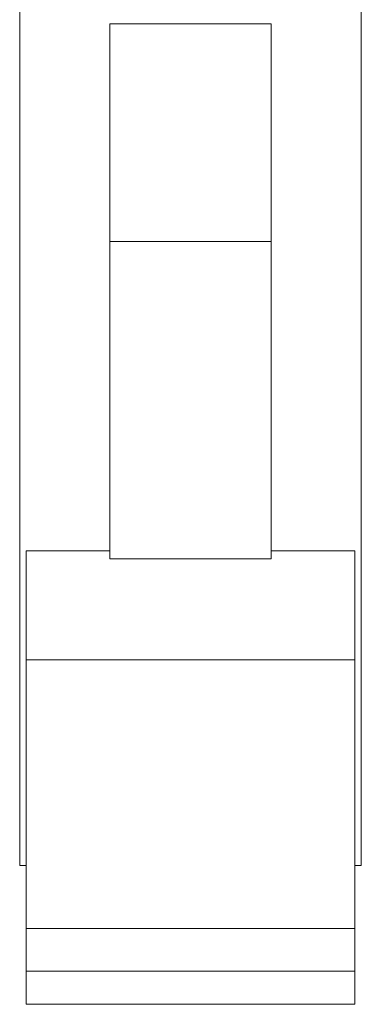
# Model space of a CAD drawing. Header units: millimetres. Extents: x -214 to 1593, y -141 to 2500.
# Tile 2 of 4: x 1290 to 1396, y 596 to 901. Entities that reach past the tile are written whole.
import ezdxf

# ---------------------------------------------------------------- set-up
doc = ezdxf.new("R2010")
doc.units = ezdxf.units.MM

msp = doc.modelspace()

# ---------------------------------------------------------------- linework, layer by layer
at = {"color": 7, "linetype": 'Continuous', "lineweight": 15}
for p, q in [((1290.28, 1165.94), (1290.28, 638.94)), ((1396.28, 1165.94), (1396.28, 638.94)), ((1368.28, 899.97), (1318.28, 899.97)), ((1318.28, 899.97), (1318.28, 832.44)), ((1368.28, 899.97), (1368.28, 832.44)), ((1368.28, 832.44), (1318.28, 832.44)), ((1318.28, 832.44), (1318.28, 734.07)), ((1368.28, 832.44), (1368.28, 734.07)), ((1318.28, 736.54), (1292.28, 736.54)), ((1292.28, 736.54), (1292.28, 702.75)), ((1394.28, 736.54), (1368.28, 736.54)), ((1394.28, 736.54), (1394.28, 702.75)), ((1318.28, 734.07), (1368.28, 734.07)), ((1394.28, 702.75), (1292.28, 702.75)), ((1292.28, 702.75), (1292.28, 619.37)), ((1394.28, 702.75), (1394.28, 619.37)), ((1290.28, 638.94), (1292.28, 638.94)), ((1394.28, 638.94), (1396.28, 638.94)), ((1394.28, 619.37), (1292.28, 619.37)), ((1292.28, 619.37), (1292.28, 606.13)), ((1394.28, 619.37), (1394.28, 606.13)), ((1394.28, 606.13), (1292.28, 606.13)), ((1292.28, 606.13), (1292.28, 595.88)), ((1394.28, 606.13), (1394.28, 595.88)), ((1394.28, 595.88), (1292.28, 595.88))]:
    msp.add_line(p, q, dxfattribs=at)

doc.saveas('drawing.dxf')
